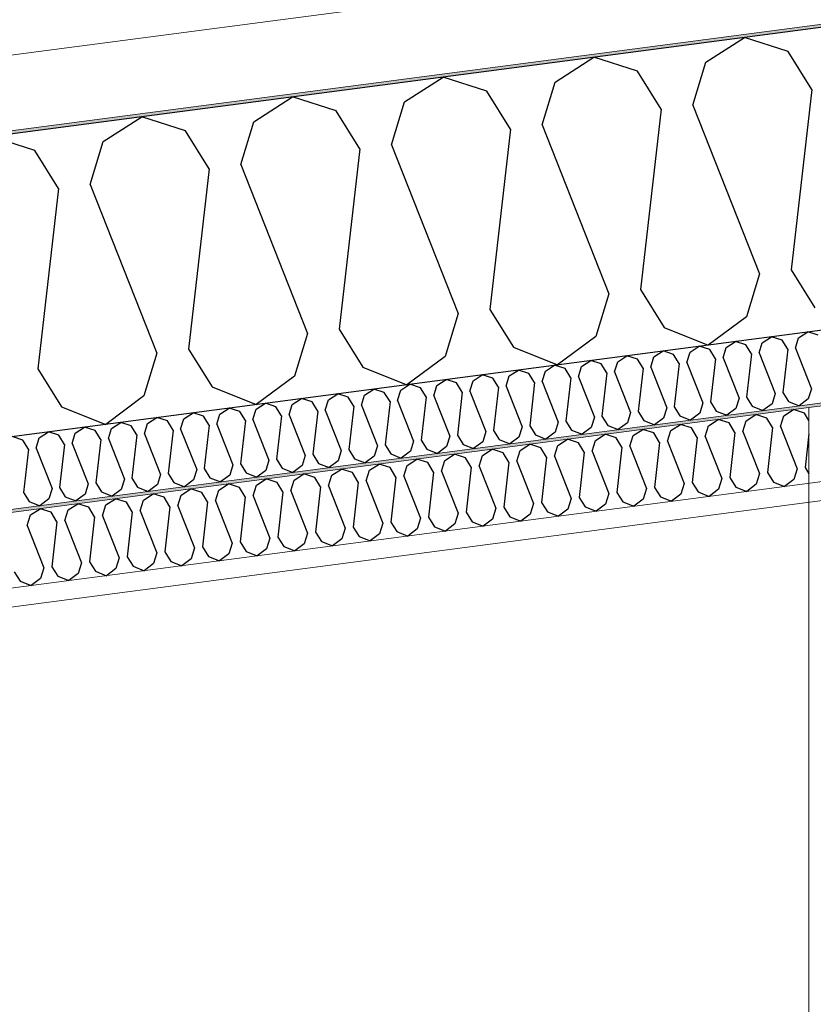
# Model space of a CAD drawing. Header units: millimetres. Extents: x -82116 to -57126, y -2070 to 21004.
# Tile 11 of 69: x -76601 to -76073, y 7055 to 7710. Entities that reach past the tile are written whole.
import ezdxf

# ---------------------------------------------------------------- set-up
doc = ezdxf.new("R2010")
doc.units = ezdxf.units.MM
doc.header["$LTSCALE"] = 0.5
doc.header["$MEASUREMENT"] = 0
doc.linetypes.add('PLINE', pattern=[0])
for name, color, linetype, lineweight in [('236- Innvendig kledning og overflate(Nye konstruksjoner)', 7, 'Continuous', 0), ('256- Faste himlinger og overflatebehandling(Nye konstruksjoner)', 7, 'Continuous', 0), ('262- Taktekking(Nye konstruksjoner)', 7, 'Continuous', 0)]:
    doc.layers.add(name, color=color, linetype=linetype, lineweight=lineweight)
for name, color, linetype in [('24-- Innervegger (Skravur)(Nye konstruksjoner)', 7, 'Continuous'), ('256- Faste himlinger og overflatebehandling (Skravur)(Nye konstruksjoner)', 7, 'Continuous'), ('261- Primærkonstruksjon (tak)', 7, 'Continuous'), ('261- Primærkonstruksjon (tak) (Skravur)', 7, 'Continuous'), ('262- Taktekking (Skravur)(Nye konstruksjoner)', 7, 'Continuous')]:
    doc.layers.add(name, color=color, linetype=linetype)

# ---------------------------------------------------------------- blocks, each defined once
blk = doc.blocks.new('*X6')
at = {"layer": '261- Primærkonstruksjon (tak) (Skravur)', "linetype": 'PLINE'}
for p, q in [((-76144.34, 7682.1), (-76118.65, 7698.67)), ((-76089.55, 7689.32), (-76118.65, 7698.67)), ((-76073.79, 7664.06), (-76089.55, 7689.32)), ((-76244.65, 7668.9), (-76218.96, 7685.47)), ((-76189.86, 7676.11), (-76218.96, 7685.47)), ((-76153.03, 7653.63), (-76144.34, 7682.1)), ((-76174.1, 7650.86), (-76189.86, 7676.11)), ((-76344.95, 7655.69), (-76319.27, 7672.26)), ((-76290.17, 7662.91), (-76319.27, 7672.26)), ((-76253.33, 7640.43), (-76244.65, 7668.9)), ((-76274.41, 7637.65), (-76290.17, 7662.91)), ((-76073.79, 7664.06), (-76087.56, 7543.92)), ((-76445.26, 7642.49), (-76419.57, 7659.06)), ((-76390.47, 7649.7), (-76419.57, 7659.06)), ((-76353.64, 7627.22), (-76344.95, 7655.69)), ((-76153.03, 7653.63), (-76108.63, 7541.15)), ((-76374.71, 7624.45), (-76390.47, 7649.7)), ((-76174.1, 7650.86), (-76187.87, 7530.71)), ((-76545.56, 7629.28), (-76519.88, 7645.85)), ((-76490.78, 7636.49), (-76519.88, 7645.85)), ((-76453.95, 7614.02), (-76445.26, 7642.49)), ((-76253.33, 7640.43), (-76208.94, 7527.94)), ((-76475.02, 7611.24), (-76490.78, 7636.49)), ((-76274.41, 7637.65), (-76288.17, 7517.51)), ((-76591.09, 7623.29), (-76620.19, 7632.65)), ((-76554.25, 7600.81), (-76545.56, 7629.28)), ((-76575.33, 7598.04), (-76591.09, 7623.29)), ((-76374.71, 7624.45), (-76388.48, 7504.3)), ((-76353.64, 7627.22), (-76309.25, 7514.73)), ((-76475.02, 7611.24), (-76488.79, 7491.1)), ((-76453.95, 7614.02), (-76409.55, 7501.53)), ((-76575.33, 7598.04), (-76589.09, 7477.89)), ((-76554.25, 7600.81), (-76509.86, 7488.32)), ((-76087.56, 7543.92), (-76071.8, 7518.67)), ((-76108.63, 7541.15), (-76117.32, 7512.68)), ((-76187.87, 7530.71), (-76172.11, 7505.46)), ((-76208.94, 7527.94), (-76217.63, 7499.47)), ((-76288.17, 7517.51), (-76272.41, 7492.26)), ((-76309.25, 7514.73), (-76317.93, 7486.26)), ((-76117.32, 7512.68), (-76142.7, 7493.78)), ((-76388.48, 7504.3), (-76372.72, 7479.05)), ((-76172.11, 7505.46), (-76142.7, 7493.78)), ((-76409.55, 7501.53), (-76418.24, 7473.06)), ((-76217.63, 7499.47), (-76243.01, 7480.58)), ((-76488.79, 7491.1), (-76473.03, 7465.85)), ((-76272.41, 7492.26), (-76243.01, 7480.58)), ((-76509.86, 7488.32), (-76518.55, 7459.85)), ((-76317.93, 7486.26), (-76343.31, 7467.37)), ((-76589.09, 7477.89), (-76573.33, 7452.64)), ((-76372.72, 7479.05), (-76343.31, 7467.37)), ((-76418.24, 7473.06), (-76443.62, 7454.17)), ((-76473.03, 7465.85), (-76443.62, 7454.17)), ((-76518.55, 7459.85), (-76543.93, 7440.96)), ((-76573.33, 7452.64), (-76543.93, 7440.96))]:
    blk.add_line(p, q, dxfattribs=at)
blk = doc.blocks.new('*X24')
at = {"layer": '256- Faste himlinger og overflatebehandling (Skravur)(Nye konstruksjoner)', "linetype": 'PLINE'}
for p, q in [((-76092.44, 7446.67), (-76086.02, 7450.81)), ((-76078.75, 7448.47), (-76086.02, 7450.81)), ((-76142.6, 7440.07), (-76136.17, 7444.21)), ((-76128.9, 7441.87), (-76136.17, 7444.21)), ((-76117.52, 7443.37), (-76111.1, 7447.51)), ((-76103.82, 7445.17), (-76111.1, 7447.51)), ((-76099.88, 7438.86), (-76103.82, 7445.17)), ((-76094.61, 7439.55), (-76092.44, 7446.67)), ((-76075.66, 7443.53), (-76078.75, 7448.47)), ((-76192.75, 7433.46), (-76186.33, 7437.61)), ((-76179.05, 7435.27), (-76186.33, 7437.61)), ((-76167.67, 7436.77), (-76161.25, 7440.91)), ((-76153.98, 7438.57), (-76161.25, 7440.91)), ((-76150.04, 7432.26), (-76153.98, 7438.57)), ((-76144.77, 7432.95), (-76142.6, 7440.07)), ((-76124.96, 7435.56), (-76128.9, 7441.87)), ((-76119.69, 7436.25), (-76117.52, 7443.37)), ((-76099.88, 7438.86), (-76103.32, 7408.82)), ((-76094.61, 7439.55), (-76083.52, 7411.43)), ((-76242.9, 7426.86), (-76236.48, 7431)), ((-76229.21, 7428.66), (-76236.48, 7431)), ((-76217.83, 7430.16), (-76211.4, 7434.31)), ((-76204.13, 7431.97), (-76211.4, 7434.31)), ((-76200.19, 7425.65), (-76204.13, 7431.97)), ((-76194.92, 7426.35), (-76192.75, 7433.46)), ((-76175.11, 7428.95), (-76179.05, 7435.27)), ((-76169.84, 7429.65), (-76167.67, 7436.77)), ((-76150.04, 7432.26), (-76153.48, 7402.22)), ((-76144.77, 7432.95), (-76133.67, 7404.83)), ((-76124.96, 7435.56), (-76128.4, 7405.52)), ((-76119.69, 7436.25), (-76108.59, 7408.13)), ((-76075.66, 7434.72), (-76078.25, 7412.12)), ((-76293.06, 7420.26), (-76286.63, 7424.4)), ((-76279.36, 7422.06), (-76286.63, 7424.4)), ((-76267.98, 7423.56), (-76261.56, 7427.7)), ((-76254.28, 7425.36), (-76261.56, 7427.7)), ((-76250.34, 7419.05), (-76254.28, 7425.36)), ((-76245.07, 7419.74), (-76242.9, 7426.86)), ((-76225.27, 7422.35), (-76229.21, 7428.66)), ((-76220, 7423.05), (-76217.83, 7430.16)), ((-76200.19, 7425.65), (-76203.63, 7395.62)), ((-76194.92, 7426.35), (-76183.82, 7398.22)), ((-76175.11, 7428.95), (-76178.55, 7398.92)), ((-76169.84, 7429.65), (-76158.75, 7401.53)), ((-76343.21, 7413.66), (-76336.79, 7417.8)), ((-76329.51, 7415.46), (-76336.79, 7417.8)), ((-76318.13, 7416.96), (-76311.71, 7421.1)), ((-76304.44, 7418.76), (-76311.71, 7421.1)), ((-76300.5, 7412.45), (-76304.44, 7418.76)), ((-76295.23, 7413.14), (-76293.06, 7420.26)), ((-76275.42, 7415.75), (-76279.36, 7422.06)), ((-76270.15, 7416.44), (-76267.98, 7423.56)), ((-76250.34, 7419.05), (-76253.78, 7389.01)), ((-76245.07, 7419.74), (-76233.98, 7391.62)), ((-76225.27, 7422.35), (-76228.71, 7392.32)), ((-76220, 7423.05), (-76208.9, 7394.92)), ((-76393.36, 7407.05), (-76386.94, 7411.2)), ((-76379.67, 7408.86), (-76386.94, 7411.2)), ((-76368.29, 7410.35), (-76361.86, 7414.5)), ((-76354.59, 7412.16), (-76361.86, 7414.5)), ((-76350.65, 7405.84), (-76354.59, 7412.16)), ((-76345.38, 7406.54), (-76343.21, 7413.66)), ((-76325.57, 7409.15), (-76329.51, 7415.46)), ((-76320.3, 7409.84), (-76318.13, 7416.96)), ((-76300.5, 7412.45), (-76303.94, 7382.41)), ((-76295.23, 7413.14), (-76284.13, 7385.02)), ((-76275.42, 7415.75), (-76278.86, 7385.71)), ((-76270.15, 7416.44), (-76259.05, 7388.32)), ((-76083.52, 7411.43), (-76085.69, 7404.31)), ((-76078.25, 7412.12), (-76075.66, 7407.98)), ((-76443.52, 7400.45), (-76437.09, 7404.59)), ((-76429.82, 7402.25), (-76437.09, 7404.59)), ((-76418.44, 7403.75), (-76412.02, 7407.89)), ((-76404.74, 7405.55), (-76412.02, 7407.89)), ((-76400.8, 7399.24), (-76404.74, 7405.55)), ((-76395.53, 7399.94), (-76393.36, 7407.05)), ((-76375.73, 7402.54), (-76379.67, 7408.86)), ((-76370.46, 7403.24), (-76368.29, 7410.35)), ((-76350.65, 7405.84), (-76354.09, 7375.81)), ((-76345.38, 7406.54), (-76334.28, 7378.42)), ((-76325.57, 7409.15), (-76329.01, 7379.11)), ((-76320.3, 7409.84), (-76309.21, 7381.72)), ((-76133.67, 7404.83), (-76135.84, 7397.71)), ((-76128.4, 7405.52), (-76124.46, 7399.21)), ((-76108.59, 7408.13), (-76110.77, 7401.01)), ((-76103.32, 7408.82), (-76099.38, 7402.51)), ((-76085.69, 7404.31), (-76092.03, 7399.59)), ((-76493.67, 7393.85), (-76487.25, 7397.99)), ((-76479.97, 7395.65), (-76487.25, 7397.99)), ((-76468.59, 7397.15), (-76462.17, 7401.29)), ((-76454.9, 7398.95), (-76462.17, 7401.29)), ((-76450.96, 7392.64), (-76454.9, 7398.95)), ((-76445.69, 7393.33), (-76443.52, 7400.45)), ((-76425.88, 7395.94), (-76429.82, 7402.25)), ((-76420.61, 7396.63), (-76418.44, 7403.75)), ((-76400.8, 7399.24), (-76404.24, 7369.21)), ((-76395.53, 7399.94), (-76384.44, 7371.81)), ((-76375.73, 7402.54), (-76379.17, 7372.51)), ((-76370.46, 7403.24), (-76359.36, 7375.12)), ((-76183.82, 7398.22), (-76185.99, 7391.11)), ((-76178.55, 7398.92), (-76174.61, 7392.61)), ((-76158.75, 7401.53), (-76160.92, 7394.41)), ((-76153.48, 7402.22), (-76149.54, 7395.91)), ((-76124.46, 7399.21), (-76117.11, 7396.29)), ((-76110.77, 7401.01), (-76117.11, 7396.29)), ((-76099.38, 7402.51), (-76092.03, 7399.59)), ((-76543.82, 7387.24), (-76537.4, 7391.39)), ((-76530.13, 7389.05), (-76537.4, 7391.39)), ((-76518.75, 7390.55), (-76512.32, 7394.69)), ((-76505.05, 7392.35), (-76512.32, 7394.69)), ((-76501.11, 7386.04), (-76505.05, 7392.35)), ((-76495.84, 7386.73), (-76493.67, 7393.85)), ((-76476.03, 7389.34), (-76479.97, 7395.65)), ((-76470.76, 7390.03), (-76468.59, 7397.15)), ((-76450.96, 7392.64), (-76454.4, 7362.6)), ((-76445.69, 7393.33), (-76434.59, 7365.21)), ((-76425.88, 7395.94), (-76429.32, 7365.9)), ((-76420.61, 7396.63), (-76409.51, 7368.51)), ((-76233.98, 7391.62), (-76236.15, 7384.5)), ((-76228.71, 7392.32), (-76224.77, 7386)), ((-76208.9, 7394.92), (-76211.07, 7387.81)), ((-76203.63, 7395.62), (-76199.69, 7389.3)), ((-76174.61, 7392.61), (-76167.26, 7389.69)), ((-76160.92, 7394.41), (-76167.26, 7389.69)), ((-76149.54, 7395.91), (-76142.19, 7392.99)), ((-76135.84, 7397.71), (-76142.19, 7392.99)), ((-76593.98, 7380.64), (-76587.55, 7384.78)), ((-76580.28, 7382.45), (-76587.55, 7384.78)), ((-76568.9, 7383.94), (-76562.48, 7388.09)), ((-76555.2, 7385.75), (-76562.48, 7388.09)), ((-76551.26, 7379.43), (-76555.2, 7385.75)), ((-76545.99, 7380.13), (-76543.82, 7387.24)), ((-76526.19, 7382.74), (-76530.13, 7389.05)), ((-76520.92, 7383.43), (-76518.75, 7390.55)), ((-76501.11, 7386.04), (-76504.55, 7356)), ((-76495.84, 7386.73), (-76484.74, 7358.61)), ((-76476.03, 7389.34), (-76479.47, 7359.3)), ((-76470.76, 7390.03), (-76459.67, 7361.91)), ((-76284.13, 7385.02), (-76286.3, 7377.9)), ((-76278.86, 7385.71), (-76274.92, 7379.4)), ((-76259.05, 7388.32), (-76261.22, 7381.2)), ((-76253.78, 7389.01), (-76249.84, 7382.7)), ((-76224.77, 7386), (-76217.42, 7383.08)), ((-76211.07, 7387.81), (-76217.42, 7383.08)), ((-76199.69, 7389.3), (-76192.34, 7386.38)), ((-76185.99, 7391.11), (-76192.34, 7386.38)), ((-76596.15, 7373.52), (-76593.98, 7380.64)), ((-76576.34, 7376.13), (-76580.28, 7382.45)), ((-76571.07, 7376.83), (-76568.9, 7383.94)), ((-76551.26, 7379.43), (-76554.7, 7349.4)), ((-76545.99, 7380.13), (-76534.9, 7352.01)), ((-76526.19, 7382.74), (-76529.63, 7352.7)), ((-76520.92, 7383.43), (-76509.82, 7355.31)), ((-76334.28, 7378.42), (-76336.45, 7371.3)), ((-76329.01, 7379.11), (-76325.07, 7372.8)), ((-76309.21, 7381.72), (-76311.38, 7374.6)), ((-76303.94, 7382.41), (-76300, 7376.1)), ((-76274.92, 7379.4), (-76267.57, 7376.48)), ((-76261.22, 7381.2), (-76267.57, 7376.48)), ((-76249.84, 7382.7), (-76242.49, 7379.78)), ((-76236.15, 7384.5), (-76242.49, 7379.78)), ((-76596.15, 7373.52), (-76585.05, 7345.4)), ((-76576.34, 7376.13), (-76579.78, 7346.1)), ((-76571.07, 7376.83), (-76559.97, 7348.7)), ((-76384.44, 7371.81), (-76386.61, 7364.7)), ((-76379.17, 7372.51), (-76375.23, 7366.19)), ((-76359.36, 7375.12), (-76361.53, 7368)), ((-76354.09, 7375.81), (-76350.15, 7369.5)), ((-76325.07, 7372.8), (-76317.72, 7369.88)), ((-76311.38, 7374.6), (-76317.72, 7369.88)), ((-76300, 7376.1), (-76292.65, 7373.18)), ((-76286.3, 7377.9), (-76292.65, 7373.18)), ((-76434.59, 7365.21), (-76436.76, 7358.09)), ((-76429.32, 7365.9), (-76425.38, 7359.59)), ((-76409.51, 7368.51), (-76411.68, 7361.39)), ((-76404.24, 7369.21), (-76400.3, 7362.89)), ((-76375.23, 7366.19), (-76367.88, 7363.27)), ((-76361.53, 7368), (-76367.88, 7363.27)), ((-76350.15, 7369.5), (-76342.8, 7366.58)), ((-76336.45, 7371.3), (-76342.8, 7366.58)), ((-76484.74, 7358.61), (-76486.91, 7351.49)), ((-76479.47, 7359.3), (-76475.53, 7352.99)), ((-76459.67, 7361.91), (-76461.84, 7354.79)), ((-76454.4, 7362.6), (-76450.46, 7356.29)), ((-76425.38, 7359.59), (-76418.03, 7356.67)), ((-76411.68, 7361.39), (-76418.03, 7356.67)), ((-76400.3, 7362.89), (-76392.95, 7359.97)), ((-76386.61, 7364.7), (-76392.95, 7359.97)), ((-76534.9, 7352.01), (-76537.07, 7344.89)), ((-76529.63, 7352.7), (-76525.69, 7346.39)), ((-76509.82, 7355.31), (-76511.99, 7348.19)), ((-76504.55, 7356), (-76500.61, 7349.69)), ((-76475.53, 7352.99), (-76468.18, 7350.07)), ((-76461.84, 7354.79), (-76468.18, 7350.07)), ((-76450.46, 7356.29), (-76443.11, 7353.37)), ((-76436.76, 7358.09), (-76443.11, 7353.37)), ((-76585.05, 7345.4), (-76587.22, 7338.28)), ((-76579.78, 7346.1), (-76575.84, 7339.78)), ((-76559.97, 7348.7), (-76562.14, 7341.59)), ((-76554.7, 7349.4), (-76550.76, 7343.08)), ((-76525.69, 7346.39), (-76518.34, 7343.47)), ((-76511.99, 7348.19), (-76518.34, 7343.47)), ((-76500.61, 7349.69), (-76493.26, 7346.77)), ((-76486.91, 7351.49), (-76493.26, 7346.77)), ((-76604.86, 7342.79), (-76600.92, 7336.48)), ((-76575.84, 7339.78), (-76568.49, 7336.86)), ((-76562.14, 7341.59), (-76568.49, 7336.86)), ((-76550.76, 7343.08), (-76543.41, 7340.16)), ((-76537.07, 7344.89), (-76543.41, 7340.16)), ((-76600.92, 7336.48), (-76593.57, 7333.56)), ((-76587.22, 7338.28), (-76593.57, 7333.56))]:
    blk.add_line(p, q, dxfattribs=at)
blk = doc.blocks.new('*X26')
at = {"layer": '256- Faste himlinger og overflatebehandling (Skravur)(Nye konstruksjoner)', "linetype": 'PLINE'}
for p, q in [((-76130.81, 7492.18), (-76124.65, 7496.16)), ((-76117.66, 7493.91), (-76124.65, 7496.16)), ((-76106.74, 7495.35), (-76100.57, 7499.33)), ((-76093.59, 7497.08), (-76100.57, 7499.33)), ((-76089.81, 7491.02), (-76093.59, 7497.08)), ((-76084.75, 7491.69), (-76082.66, 7498.52)), ((-76082.66, 7498.52), (-76076.5, 7502.5)), ((-76069.51, 7500.25), (-76076.5, 7502.5)), ((-76178.96, 7485.84), (-76172.79, 7489.82)), ((-76165.81, 7487.57), (-76172.79, 7489.82)), ((-76154.88, 7489.01), (-76148.72, 7492.99)), ((-76141.74, 7490.74), (-76148.72, 7492.99)), ((-76137.95, 7484.68), (-76141.74, 7490.74)), ((-76132.9, 7485.35), (-76130.81, 7492.18)), ((-76113.88, 7487.85), (-76117.66, 7493.91)), ((-76108.82, 7488.52), (-76106.74, 7495.35)), ((-76089.81, 7491.02), (-76093.11, 7462.19)), ((-76084.75, 7491.69), (-76074.09, 7464.69)), ((-76227.1, 7479.5), (-76220.94, 7483.48)), ((-76213.96, 7481.24), (-76220.94, 7483.48)), ((-76203.03, 7482.67), (-76196.87, 7486.65)), ((-76189.88, 7484.41), (-76196.87, 7486.65)), ((-76186.1, 7478.34), (-76189.88, 7484.41)), ((-76181.04, 7479.01), (-76178.96, 7485.84)), ((-76162.03, 7481.51), (-76165.81, 7487.57)), ((-76156.97, 7482.18), (-76154.88, 7489.01)), ((-76137.95, 7484.68), (-76141.26, 7455.85)), ((-76132.9, 7485.35), (-76122.24, 7458.35)), ((-76113.88, 7487.85), (-76117.18, 7459.02)), ((-76108.82, 7488.52), (-76098.17, 7461.52)), ((-76275.25, 7473.17), (-76269.09, 7477.14)), ((-76262.1, 7474.9), (-76269.09, 7477.14)), ((-76251.18, 7476.34), (-76245.01, 7480.31)), ((-76238.03, 7478.07), (-76245.01, 7480.31)), ((-76234.25, 7472.01), (-76238.03, 7478.07)), ((-76229.19, 7472.67), (-76227.1, 7479.5)), ((-76210.17, 7475.18), (-76213.96, 7481.24)), ((-76205.12, 7475.84), (-76203.03, 7482.67)), ((-76186.1, 7478.34), (-76189.4, 7449.51)), ((-76181.04, 7479.01), (-76170.39, 7452.01)), ((-76162.03, 7481.51), (-76165.33, 7452.68)), ((-76156.97, 7482.18), (-76146.31, 7455.18)), ((-76323.4, 7466.83), (-76317.23, 7470.8)), ((-76310.25, 7468.56), (-76317.23, 7470.8)), ((-76301.41, 7463.16), (-76299.33, 7470)), ((-76299.33, 7470), (-76293.16, 7473.97)), ((-76286.18, 7471.73), (-76293.16, 7473.97)), ((-76282.39, 7465.67), (-76286.18, 7471.73)), ((-76277.34, 7466.33), (-76275.25, 7473.17)), ((-76258.32, 7468.84), (-76262.1, 7474.9)), ((-76253.26, 7469.5), (-76251.18, 7476.34)), ((-76234.25, 7472.01), (-76237.55, 7443.17)), ((-76229.19, 7472.67), (-76218.54, 7445.67)), ((-76210.17, 7475.18), (-76213.48, 7446.34)), ((-76205.12, 7475.84), (-76194.46, 7448.84)), ((-76371.55, 7460.49), (-76365.38, 7464.47)), ((-76358.4, 7462.22), (-76365.38, 7464.47)), ((-76349.56, 7456.83), (-76347.47, 7463.66)), ((-76347.47, 7463.66), (-76341.31, 7467.63)), ((-76334.32, 7465.39), (-76341.31, 7467.63)), ((-76330.54, 7459.33), (-76334.32, 7465.39)), ((-76325.48, 7459.99), (-76323.4, 7466.83)), ((-76306.47, 7462.5), (-76310.25, 7468.56)), ((-76282.39, 7465.67), (-76285.7, 7436.83)), ((-76277.34, 7466.33), (-76266.68, 7439.34)), ((-76258.32, 7468.84), (-76261.62, 7440)), ((-76253.26, 7469.5), (-76242.61, 7442.51)), ((-76074.09, 7464.69), (-76076.18, 7457.86)), ((-76419.69, 7454.15), (-76413.53, 7458.13)), ((-76406.54, 7455.88), (-76413.53, 7458.13)), ((-76397.7, 7450.49), (-76395.62, 7457.32)), ((-76395.62, 7457.32), (-76389.45, 7461.3)), ((-76382.47, 7459.05), (-76389.45, 7461.3)), ((-76378.69, 7452.99), (-76382.47, 7459.05)), ((-76373.63, 7453.66), (-76371.55, 7460.49)), ((-76354.62, 7456.16), (-76358.4, 7462.22)), ((-76349.56, 7456.83), (-76338.9, 7429.83)), ((-76330.54, 7459.33), (-76333.85, 7430.49)), ((-76325.48, 7459.99), (-76314.83, 7433)), ((-76306.47, 7462.5), (-76309.77, 7433.66)), ((-76301.41, 7463.16), (-76290.76, 7436.17)), ((-76122.24, 7458.35), (-76124.33, 7451.52)), ((-76117.18, 7459.02), (-76113.4, 7452.96)), ((-76098.17, 7461.52), (-76100.25, 7454.69)), ((-76093.11, 7462.19), (-76089.33, 7456.13)), ((-76076.18, 7457.86), (-76082.27, 7453.32)), ((-76467.84, 7447.81), (-76461.68, 7451.79)), ((-76454.69, 7449.54), (-76461.68, 7451.79)), ((-76445.85, 7444.15), (-76443.77, 7450.98)), ((-76443.77, 7450.98), (-76437.6, 7454.96)), ((-76430.62, 7452.71), (-76437.6, 7454.96)), ((-76426.84, 7446.65), (-76430.62, 7452.71)), ((-76421.78, 7447.32), (-76419.69, 7454.15)), ((-76402.76, 7449.82), (-76406.54, 7455.88)), ((-76397.7, 7450.49), (-76387.05, 7423.49)), ((-76378.69, 7452.99), (-76381.99, 7424.16)), ((-76373.63, 7453.66), (-76362.98, 7426.66)), ((-76354.62, 7456.16), (-76357.92, 7427.32)), ((-76170.39, 7452.01), (-76172.47, 7445.18)), ((-76165.33, 7452.68), (-76161.55, 7446.62)), ((-76146.31, 7455.18), (-76148.4, 7448.35)), ((-76141.26, 7455.85), (-76137.47, 7449.79)), ((-76124.33, 7451.52), (-76130.42, 7446.98)), ((-76113.4, 7452.96), (-76106.34, 7450.15)), ((-76100.25, 7454.69), (-76106.34, 7450.15)), ((-76089.33, 7456.13), (-76082.27, 7453.32)), ((-76515.99, 7441.47), (-76509.82, 7445.45)), ((-76502.84, 7443.2), (-76509.82, 7445.45)), ((-76494, 7437.81), (-76491.91, 7444.64)), ((-76491.91, 7444.64), (-76485.75, 7448.62)), ((-76478.77, 7446.37), (-76485.75, 7448.62)), ((-76474.98, 7440.31), (-76478.77, 7446.37)), ((-76469.92, 7440.98), (-76467.84, 7447.81)), ((-76450.91, 7443.48), (-76454.69, 7449.54)), ((-76445.85, 7444.15), (-76435.2, 7417.15)), ((-76426.84, 7446.65), (-76430.14, 7417.82)), ((-76421.78, 7447.32), (-76411.12, 7420.32)), ((-76402.76, 7449.82), (-76406.07, 7420.99)), ((-76218.54, 7445.67), (-76220.62, 7438.84)), ((-76213.48, 7446.34), (-76209.7, 7440.28)), ((-76194.46, 7448.84), (-76196.55, 7442.01)), ((-76189.4, 7449.51), (-76185.62, 7443.45)), ((-76172.47, 7445.18), (-76178.56, 7440.65)), ((-76161.55, 7446.62), (-76154.49, 7443.82)), ((-76148.4, 7448.35), (-76154.49, 7443.82)), ((-76137.47, 7449.79), (-76130.42, 7446.98)), ((-76564.13, 7435.13), (-76557.97, 7439.11)), ((-76550.99, 7436.87), (-76557.97, 7439.11)), ((-76542.15, 7431.47), (-76540.06, 7438.3)), ((-76540.06, 7438.3), (-76533.9, 7442.28)), ((-76526.91, 7440.03), (-76533.9, 7442.28)), ((-76523.13, 7433.97), (-76526.91, 7440.03)), ((-76518.07, 7434.64), (-76515.99, 7441.47)), ((-76499.06, 7437.14), (-76502.84, 7443.2)), ((-76499.06, 7437.14), (-76502.36, 7408.31)), ((-76494, 7437.81), (-76483.34, 7410.81)), ((-76474.98, 7440.31), (-76478.29, 7411.48)), ((-76469.92, 7440.98), (-76459.27, 7413.98)), ((-76450.91, 7443.48), (-76454.21, 7414.65)), ((-76266.68, 7439.34), (-76268.77, 7432.5)), ((-76261.62, 7440), (-76257.84, 7433.94)), ((-76242.61, 7442.51), (-76244.69, 7435.67)), ((-76237.55, 7443.17), (-76233.77, 7437.11)), ((-76233.77, 7437.11), (-76226.71, 7434.31)), ((-76220.62, 7438.84), (-76226.71, 7434.31)), ((-76209.7, 7440.28), (-76202.64, 7437.48)), ((-76196.55, 7442.01), (-76202.64, 7437.48)), ((-76185.62, 7443.45), (-76178.56, 7440.65)), ((-76599.13, 7430.53), (-76606.12, 7432.77)), ((-76595.35, 7424.47), (-76599.13, 7430.53)), ((-76590.29, 7425.13), (-76588.21, 7431.96)), ((-76588.21, 7431.96), (-76582.04, 7435.94)), ((-76575.06, 7433.7), (-76582.04, 7435.94)), ((-76571.28, 7427.64), (-76575.06, 7433.7)), ((-76566.22, 7428.3), (-76564.13, 7435.13)), ((-76547.2, 7430.8), (-76550.99, 7436.87)), ((-76547.2, 7430.8), (-76550.51, 7401.97)), ((-76542.15, 7431.47), (-76531.49, 7404.47)), ((-76523.13, 7433.97), (-76526.43, 7405.14)), ((-76518.07, 7434.64), (-76507.42, 7407.64)), ((-76314.83, 7433), (-76316.91, 7426.16)), ((-76309.77, 7433.66), (-76305.99, 7427.6)), ((-76290.76, 7436.17), (-76292.84, 7429.33)), ((-76285.7, 7436.83), (-76281.92, 7430.77)), ((-76281.92, 7430.77), (-76274.86, 7427.97)), ((-76268.77, 7432.5), (-76274.86, 7427.97)), ((-76257.84, 7433.94), (-76250.79, 7431.14)), ((-76244.69, 7435.67), (-76250.79, 7431.14)), ((-76595.35, 7424.47), (-76598.65, 7395.63)), ((-76590.29, 7425.13), (-76579.64, 7398.13)), ((-76571.28, 7427.64), (-76574.58, 7398.8)), ((-76566.22, 7428.3), (-76555.56, 7401.3)), ((-76381.99, 7424.16), (-76378.21, 7418.09)), ((-76362.98, 7426.66), (-76365.06, 7419.83)), ((-76357.92, 7427.32), (-76354.14, 7421.26)), ((-76338.9, 7429.83), (-76340.99, 7423)), ((-76333.85, 7430.49), (-76330.06, 7424.43)), ((-76330.06, 7424.43), (-76323.01, 7421.63)), ((-76316.91, 7426.16), (-76323.01, 7421.63)), ((-76305.99, 7427.6), (-76298.93, 7424.8)), ((-76292.84, 7429.33), (-76298.93, 7424.8)), ((-76430.14, 7417.82), (-76426.36, 7411.76)), ((-76411.12, 7420.32), (-76413.21, 7413.49)), ((-76406.07, 7420.99), (-76402.28, 7414.93)), ((-76387.05, 7423.49), (-76389.14, 7416.66)), ((-76378.21, 7418.09), (-76371.15, 7415.29)), ((-76365.06, 7419.83), (-76371.15, 7415.29)), ((-76354.14, 7421.26), (-76347.08, 7418.46)), ((-76340.99, 7423), (-76347.08, 7418.46)), ((-76478.29, 7411.48), (-76474.5, 7405.42)), ((-76459.27, 7413.98), (-76461.36, 7407.15)), ((-76454.21, 7414.65), (-76450.43, 7408.59)), ((-76435.2, 7417.15), (-76437.28, 7410.32)), ((-76426.36, 7411.76), (-76419.3, 7408.95)), ((-76413.21, 7413.49), (-76419.3, 7408.95)), ((-76402.28, 7414.93), (-76395.23, 7412.12)), ((-76389.14, 7416.66), (-76395.23, 7412.12)), ((-76531.49, 7404.47), (-76533.58, 7397.64)), ((-76526.43, 7405.14), (-76522.65, 7399.08)), ((-76507.42, 7407.64), (-76509.5, 7400.81)), ((-76502.36, 7408.31), (-76498.58, 7402.25)), ((-76483.34, 7410.81), (-76485.43, 7403.98)), ((-76474.5, 7405.42), (-76467.45, 7402.61)), ((-76461.36, 7407.15), (-76467.45, 7402.61)), ((-76450.43, 7408.59), (-76443.37, 7405.78)), ((-76437.28, 7410.32), (-76443.37, 7405.78)), ((-76579.64, 7398.13), (-76581.72, 7391.3)), ((-76574.58, 7398.8), (-76570.8, 7392.74)), ((-76555.56, 7401.3), (-76557.65, 7394.47)), ((-76550.51, 7401.97), (-76546.72, 7395.91)), ((-76522.65, 7399.08), (-76515.59, 7396.28)), ((-76509.5, 7400.81), (-76515.59, 7396.28)), ((-76498.58, 7402.25), (-76491.52, 7399.44)), ((-76485.43, 7403.98), (-76491.52, 7399.44)), ((-76598.65, 7395.63), (-76594.87, 7389.57)), ((-76581.72, 7391.3), (-76587.81, 7386.77)), ((-76570.8, 7392.74), (-76563.74, 7389.94)), ((-76557.65, 7394.47), (-76563.74, 7389.94)), ((-76546.72, 7395.91), (-76539.67, 7393.11)), ((-76533.58, 7397.64), (-76539.67, 7393.11)), ((-76594.87, 7389.57), (-76587.81, 7386.77))]:
    blk.add_line(p, q, dxfattribs=at)

msp = doc.modelspace()

# ---------------------------------------------------------------- hatches: boundary and pattern name
at = {"layer": '24-- Innervegger (Skravur)(Nye konstruksjoner)', "linetype": 'Continuous'}
h = msp.add_hatch(dxfattribs=at)
h.set_pattern_fill('Gips', color=256, style=0, pattern_type=2)
h.set_pattern_definition([(270, (0, 0), (86.60254, 0), [0, -50]), (270, (43.3, -25), (86.60254, 0), [0, -50])])
h.paths.add_polyline_path([(-76075.66, 7452.18), (-76075.66, 3820), (-76063.16, 3820), (-76063.16, 7453.82)])
at = {"layer": '256- Faste himlinger og overflatebehandling (Skravur)(Nye konstruksjoner)', "linetype": 'Continuous'}
msp.add_hatch(color=256, dxfattribs=at).paths.add_polyline_path([(-77603.66, 7253.03), (-77603.66, 7251.01), (-70928.16, 8129.86), (-70928.16, 8131.88)])
h = msp.add_hatch(dxfattribs=at)
h.set_pattern_fill('Gips', color=256, style=0, pattern_type=2)
h.set_pattern_definition([(7.5, (0, 0), (-11.3039, 85.86164), [0, -50]), (7.5, (19.13, 46.19), (-11.3039, 85.86164), [0, -50])])
h.paths.add_polyline_path([(-77603.66, 7187.97), (-76075.66, 7389.14), (-76075.66, 7401.75), (-77603.66, 7200.58)])
at = {"layer": '262- Taktekking (Skravur)(Nye konstruksjoner)', "linetype": 'Continuous'}
h = msp.add_hatch(dxfattribs=at)
h.set_pattern_fill('Prikker_tett', color=256, style=0, pattern_type=2)
h.set_pattern_definition([(0, (0, 0), (0, 43.30127), [0, -25]), (0, (12.5, 21.65), (0, 43.30127), [0, -25])])
h.paths.add_polyline_path([(-78118.16, 7435.43), (-64143.16, 9275.28), (-64143.16, 9277.29), (-78118.16, 7437.45)])

# ---------------------------------------------------------------- linework, layer by layer
at = {"layer": '236- Innvendig kledning og overflate(Nye konstruksjoner)', "linetype": 'PLINE'}
for p, q in [((-70928.16, 8066.82), (-77603.66, 7187.97)), ((-76075.66, 7452.18), (-76075.66, 3820))]:
    msp.add_line(p, q, dxfattribs=at)
at = {"layer": '256- Faste himlinger og overflatebehandling(Nye konstruksjoner)', "linetype": 'PLINE'}
for p, q in [((-70928.16, 8131.88), (-77603.66, 7253.03)), ((-70928.16, 8079.43), (-77603.66, 7200.58))]:
    msp.add_line(p, q, dxfattribs=at)
at = {"layer": '256- Faste himlinger og overflatebehandling(Nye konstruksjoner)', "linetype": 'PLINE', "flags": 128}
msp.add_lwpolyline([(-70928.16, 8129.86), (-75950.66, 7468.63), (-75963.16, 7466.99), (-76063.16, 7453.82), (-76075.66, 7452.18), (-77603.66, 7251.01)], dxfattribs=at)
at = {"layer": '261- Primærkonstruksjon (tak)', "linetype": 'PLINE'}
msp.add_line((-64193.16, 9268.69), (-77818.16, 7474.93), dxfattribs=at)
at = {"layer": '261- Primærkonstruksjon (tak)', "linetype": 'PLINE', "flags": 128}
msp.add_lwpolyline([(-70778.44, 8200), (-70903.16, 8183.58), (-70915.66, 8181.93), (-70928.16, 8180.29), (-77603.66, 7301.44)], dxfattribs=at)
at = {"layer": '262- Taktekking(Nye konstruksjoner)', "linetype": 'PLINE'}
for p, q in [((-64143.16, 9327.73), (-78118.16, 7487.88)), ((-64143.16, 9277.29), (-78118.16, 7437.45))]:
    msp.add_line(p, q, dxfattribs=at)

# ---------------------------------------------------------------- block references
at = {"layer": '256- Faste himlinger og overflatebehandling(Nye konstruksjoner)'}
for name in ['*X26', '*X24']:
    msp.add_blockref(name, (0, 0), dxfattribs=at)
at = {"layer": '261- Primærkonstruksjon (tak)'}
msp.add_blockref('*X6', (0, 0), dxfattribs=at)

doc.saveas('drawing.dxf')
